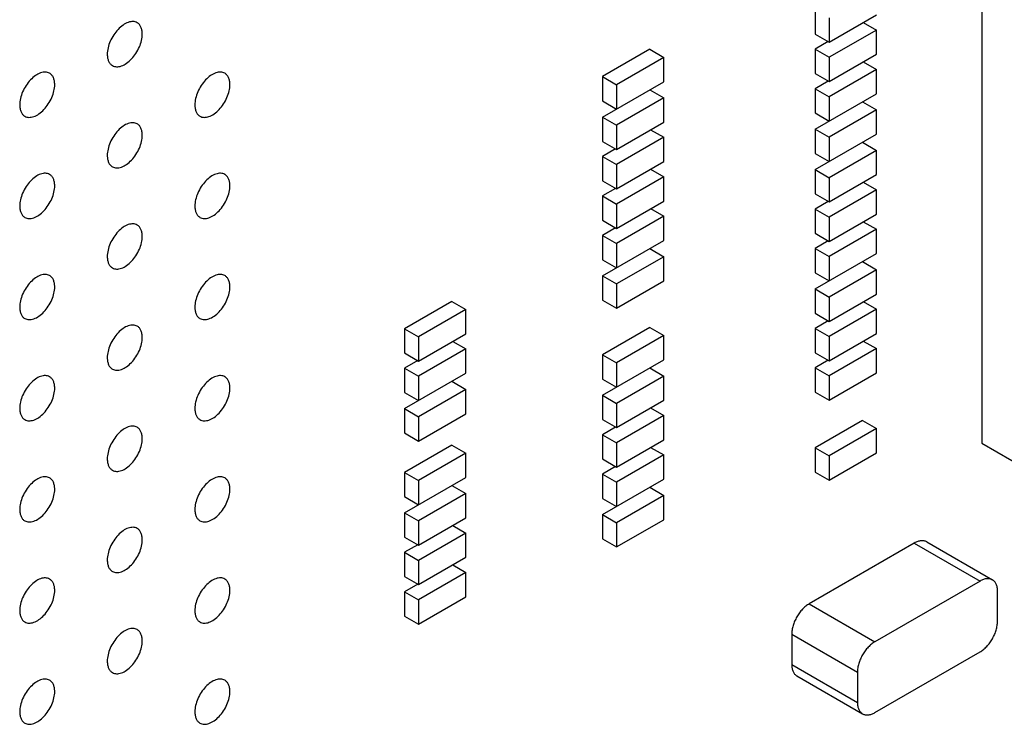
# Model space of a CAD drawing. Header units: inches. Extents: x 0 to 34, y 0 to 22.
# Tile 132 of 176: x 29.648 to 30.443, y 8.515 to 9.084. Entities that reach past the tile are written whole.
import ezdxf

# ---------------------------------------------------------------- set-up
doc = ezdxf.new("R2010")
doc.units = ezdxf.units.IN
doc.header["$LTSCALE"] = 1.87
doc.header["$MEASUREMENT"] = 0
for name, color, linetype in [('02___PRT_ALL_AXES', 7, 'CONTINUOUS'), ('ECAD_698307_01_61_6_FBGA_1_0MM_', 7, 'CONTINUOUS'), ('ECAD_712583_01_16_R_2_0402_PKO_', 7, 'CONTINUOUS'), ('ECAD_C1206_SPARE_75_C1206_REV1', 7, 'CONTINUOUS')]:
    doc.layers.add(name, color=color, linetype=linetype)

msp = doc.modelspace()

# ---------------------------------------------------------------- linework, layer by layer
at = {"layer": '02___PRT_ALL_AXES', "color": 7, "linetype": 'CONTINUOUS'}
for points, knots in [([(29.74293, 9.08115), (29.74244, 9.08143), (29.74135, 9.08188), (29.73956, 9.08215), (29.73763, 9.082), (29.73483, 9.08126), (29.73125, 9.0793), (29.7273, 9.0758), (29.72381, 9.07133), (29.72105, 9.06624), (29.71928, 9.06096), (29.71879, 9.05737), (29.71879, 9.05566)], [0, 0, 0, 0, 0.042842, 0.087441, 0.135298, 0.187275, 0.304489, 0.438213, 0.582466, 0.729664, 0.871609, 1, 1, 1, 1]), ([(29.74707, 9.07199), (29.74707, 9.073), (29.74691, 9.07492), (29.74614, 9.07757), (29.74483, 9.07973), (29.74359, 9.08077), (29.74293, 9.08115)], [0, 0, 0, 0, 0.288094, 0.548173, 0.782164, 1, 1, 1, 1]), ([(29.72293, 9.04651), (29.72342, 9.04622), (29.72451, 9.04577), (29.7263, 9.04551), (29.72823, 9.04565), (29.73103, 9.0464), (29.73461, 9.04835), (29.73856, 9.05185), (29.74206, 9.05633), (29.74482, 9.06141), (29.74659, 9.06669), (29.74707, 9.07029), (29.74707, 9.07199)], [0, 0, 0, 0, 0.042842, 0.087441, 0.135298, 0.187275, 0.304489, 0.438213, 0.582466, 0.729664, 0.871609, 1, 1, 1, 1]), ([(29.71879, 9.05566), (29.71879, 9.05465), (29.71895, 9.05273), (29.71973, 9.05009), (29.72103, 9.04793), (29.72227, 9.04689), (29.72293, 9.04651)], [0, 0, 0, 0, 0.288094, 0.548173, 0.782164, 1, 1, 1, 1]), ([(29.67222, 9.04032), (29.67173, 9.0406), (29.67064, 9.04106), (29.66885, 9.04132), (29.66692, 9.04117), (29.66412, 9.04043), (29.66054, 9.03848), (29.65659, 9.03497), (29.65309, 9.0305), (29.65034, 9.02542), (29.64857, 9.02013), (29.64808, 9.01654), (29.64808, 9.01483)], [0, 0, 0, 0, 0.042842, 0.087441, 0.135298, 0.187275, 0.304489, 0.438213, 0.582466, 0.729664, 0.871609, 1, 1, 1, 1]), ([(29.67636, 9.03117), (29.67636, 9.03217), (29.6762, 9.0341), (29.67543, 9.03674), (29.67412, 9.0389), (29.67288, 9.03994), (29.67222, 9.04032)], [0, 0, 0, 0, 0.288094, 0.548173, 0.782164, 1, 1, 1, 1]), ([(29.81364, 9.04033), (29.81315, 9.04061), (29.81206, 9.04106), (29.81027, 9.04133), (29.80834, 9.04118), (29.80554, 9.04044), (29.80196, 9.03848), (29.79801, 9.03498), (29.79452, 9.03051), (29.79176, 9.02542), (29.78999, 9.02014), (29.7895, 9.01655), (29.7895, 9.01484)], [0, 0, 0, 0, 0.042842, 0.087441, 0.135298, 0.187275, 0.304489, 0.438213, 0.582466, 0.729664, 0.871609, 1, 1, 1, 1]), ([(29.81778, 9.03117), (29.81778, 9.03218), (29.81763, 9.0341), (29.81685, 9.03675), (29.81554, 9.03891), (29.8143, 9.03995), (29.81364, 9.04033)], [0, 0, 0, 0, 0.288094, 0.548173, 0.782164, 1, 1, 1, 1]), ([(29.65222, 9.00568), (29.65271, 9.0054), (29.6538, 9.00494), (29.65559, 9.00468), (29.65752, 9.00483), (29.66032, 9.00557), (29.6639, 9.00752), (29.66785, 9.01103), (29.67135, 9.0155), (29.6741, 9.02058), (29.67588, 9.02587), (29.67636, 9.02946), (29.67636, 9.03117)], [0, 0, 0, 0, 0.042842, 0.087441, 0.135298, 0.187275, 0.304489, 0.438213, 0.582466, 0.729664, 0.871609, 1, 1, 1, 1]), ([(29.79364, 9.00569), (29.79414, 9.0054), (29.79522, 9.00495), (29.79701, 9.00469), (29.79894, 9.00483), (29.80174, 9.00558), (29.80532, 9.00753), (29.80927, 9.01103), (29.81277, 9.01551), (29.81553, 9.02059), (29.8173, 9.02587), (29.81778, 9.02947), (29.81778, 9.03117)], [0, 0, 0, 0, 0.042842, 0.087441, 0.135298, 0.187275, 0.304489, 0.438213, 0.582466, 0.729664, 0.871609, 1, 1, 1, 1]), ([(29.64808, 9.01483), (29.64808, 9.01383), (29.64824, 9.0119), (29.64902, 9.00926), (29.65032, 9.0071), (29.65156, 9.00606), (29.65222, 9.00568)], [0, 0, 0, 0, 0.288094, 0.548173, 0.782164, 1, 1, 1, 1]), ([(29.7895, 9.01484), (29.7895, 9.01384), (29.78966, 9.01191), (29.79044, 9.00927), (29.79174, 9.00711), (29.79298, 9.00607), (29.79364, 9.00569)], [0, 0, 0, 0, 0.288094, 0.548173, 0.782164, 1, 1, 1, 1]), ([(29.74293, 8.9995), (29.74244, 8.99978), (29.74135, 9.00024), (29.73956, 9.0005), (29.73763, 9.00035), (29.73483, 8.99961), (29.73125, 8.99766), (29.7273, 8.99415), (29.72381, 8.98968), (29.72105, 8.9846), (29.71928, 8.97931), (29.71879, 8.97572), (29.71879, 8.97401)], [0, 0, 0, 0, 0.042842, 0.087441, 0.135298, 0.187275, 0.304489, 0.438213, 0.582466, 0.729664, 0.871609, 1, 1, 1, 1]), ([(29.74707, 8.99035), (29.74707, 8.99135), (29.74691, 8.99328), (29.74614, 8.99592), (29.74483, 8.99808), (29.74359, 8.99912), (29.74293, 8.9995)], [0, 0, 0, 0, 0.288094, 0.548173, 0.782164, 1, 1, 1, 1]), ([(29.72293, 8.96486), (29.72342, 8.96458), (29.72451, 8.96412), (29.7263, 8.96386), (29.72823, 8.96401), (29.73103, 8.96475), (29.73461, 8.9667), (29.73856, 8.97021), (29.74206, 8.97468), (29.74482, 8.97976), (29.74659, 8.98505), (29.74707, 8.98864), (29.74707, 8.99035)], [0, 0, 0, 0, 0.042842, 0.087441, 0.135298, 0.187275, 0.304489, 0.438213, 0.582466, 0.729664, 0.871609, 1, 1, 1, 1]), ([(29.71879, 8.97401), (29.71879, 8.97301), (29.71895, 8.97108), (29.71973, 8.96844), (29.72103, 8.96628), (29.72227, 8.96524), (29.72293, 8.96486)], [0, 0, 0, 0, 0.288094, 0.548173, 0.782164, 1, 1, 1, 1]), ([(29.67222, 8.95867), (29.67173, 8.95896), (29.67064, 8.95941), (29.66885, 8.95967), (29.66692, 8.95953), (29.66412, 8.95878), (29.66054, 8.95683), (29.65659, 8.95333), (29.65309, 8.94886), (29.65034, 8.94377), (29.64857, 8.93849), (29.64808, 8.93489), (29.64808, 8.93319)], [0, 0, 0, 0, 0.042842, 0.087441, 0.135298, 0.187275, 0.304489, 0.438213, 0.582466, 0.729664, 0.871609, 1, 1, 1, 1]), ([(29.81364, 8.95868), (29.81315, 8.95896), (29.81206, 8.95942), (29.81027, 8.95968), (29.80834, 8.95953), (29.80554, 8.95879), (29.80196, 8.95684), (29.79801, 8.95333), (29.79452, 8.94886), (29.79176, 8.94378), (29.78999, 8.93849), (29.7895, 8.9349), (29.7895, 8.9332)], [0, 0, 0, 0, 0.042842, 0.087441, 0.135298, 0.187275, 0.304489, 0.438213, 0.582466, 0.729664, 0.871609, 1, 1, 1, 1]), ([(29.67636, 8.94952), (29.67636, 8.95053), (29.6762, 8.95245), (29.67543, 8.95509), (29.67412, 8.95726), (29.67288, 8.95829), (29.67222, 8.95867)], [0, 0, 0, 0, 0.288094, 0.548173, 0.782164, 1, 1, 1, 1]), ([(29.81778, 8.94953), (29.81778, 8.95053), (29.81763, 8.95246), (29.81685, 8.9551), (29.81554, 8.95726), (29.8143, 8.9583), (29.81364, 8.95868)], [0, 0, 0, 0, 0.288094, 0.548173, 0.782164, 1, 1, 1, 1]), ([(29.65222, 8.92403), (29.65271, 8.92375), (29.6538, 8.9233), (29.65559, 8.92303), (29.65752, 8.92318), (29.66032, 8.92392), (29.6639, 8.92588), (29.66785, 8.92938), (29.67135, 8.93385), (29.6741, 8.93894), (29.67588, 8.94422), (29.67636, 8.94781), (29.67636, 8.94952)], [0, 0, 0, 0, 0.042842, 0.087441, 0.135298, 0.187275, 0.304489, 0.438213, 0.582466, 0.729664, 0.871609, 1, 1, 1, 1]), ([(29.79364, 8.92404), (29.79414, 8.92376), (29.79522, 8.9233), (29.79701, 8.92304), (29.79894, 8.92319), (29.80174, 8.92393), (29.80532, 8.92588), (29.80927, 8.92939), (29.81277, 8.93386), (29.81553, 8.93894), (29.8173, 8.94423), (29.81778, 8.94782), (29.81778, 8.94953)], [0, 0, 0, 0, 0.042842, 0.087441, 0.135298, 0.187275, 0.304489, 0.438213, 0.582466, 0.729664, 0.871609, 1, 1, 1, 1]), ([(29.64808, 8.93319), (29.64808, 8.93218), (29.64824, 8.93026), (29.64902, 8.92761), (29.65032, 8.92545), (29.65156, 8.92441), (29.65222, 8.92403)], [0, 0, 0, 0, 0.288094, 0.548173, 0.782164, 1, 1, 1, 1]), ([(29.7895, 8.9332), (29.7895, 8.93219), (29.78966, 8.93027), (29.79044, 8.92762), (29.79174, 8.92546), (29.79298, 8.92442), (29.79364, 8.92404)], [0, 0, 0, 0, 0.288094, 0.548173, 0.782164, 1, 1, 1, 1]), ([(29.74293, 8.91785), (29.74244, 8.91814), (29.74135, 8.91859), (29.73956, 8.91885), (29.73763, 8.91871), (29.73483, 8.91796), (29.73125, 8.91601), (29.7273, 8.91251), (29.72381, 8.90804), (29.72105, 8.90295), (29.71928, 8.89767), (29.71879, 8.89407), (29.71879, 8.89237)], [0, 0, 0, 0, 0.042842, 0.087441, 0.135298, 0.187275, 0.304489, 0.438213, 0.582466, 0.729664, 0.871609, 1, 1, 1, 1]), ([(29.74707, 8.9087), (29.74707, 8.90971), (29.74691, 8.91163), (29.74614, 8.91428), (29.74483, 8.91644), (29.74359, 8.91747), (29.74293, 8.91785)], [0, 0, 0, 0, 0.288094, 0.548173, 0.782164, 1, 1, 1, 1]), ([(29.72293, 8.88321), (29.72342, 8.88293), (29.72451, 8.88248), (29.7263, 8.88221), (29.72823, 8.88236), (29.73103, 8.8831), (29.73461, 8.88506), (29.73856, 8.88856), (29.74206, 8.89303), (29.74482, 8.89812), (29.74659, 8.9034), (29.74707, 8.90699), (29.74707, 8.9087)], [0, 0, 0, 0, 0.042842, 0.087441, 0.135298, 0.187275, 0.304489, 0.438213, 0.582466, 0.729664, 0.871609, 1, 1, 1, 1]), ([(29.71879, 8.89237), (29.71879, 8.89136), (29.71895, 8.88944), (29.71973, 8.88679), (29.72103, 8.88463), (29.72227, 8.88359), (29.72293, 8.88321)], [0, 0, 0, 0, 0.288094, 0.548173, 0.782164, 1, 1, 1, 1]), ([(29.67222, 8.87703), (29.67173, 8.87731), (29.67064, 8.87776), (29.66885, 8.87803), (29.66692, 8.87788), (29.66412, 8.87714), (29.66054, 8.87518), (29.65659, 8.87168), (29.65309, 8.86721), (29.65034, 8.86212), (29.64857, 8.85684), (29.64808, 8.85325), (29.64808, 8.85154)], [0, 0, 0, 0, 0.042842, 0.087441, 0.135298, 0.187275, 0.304489, 0.438213, 0.582466, 0.729664, 0.871609, 1, 1, 1, 1]), ([(29.67636, 8.86787), (29.67636, 8.86888), (29.6762, 8.8708), (29.67543, 8.87345), (29.67412, 8.87561), (29.67288, 8.87664), (29.67222, 8.87703)], [0, 0, 0, 0, 0.288094, 0.548173, 0.782164, 1, 1, 1, 1]), ([(29.81364, 8.87703), (29.81315, 8.87732), (29.81206, 8.87777), (29.81027, 8.87803), (29.80834, 8.87789), (29.80554, 8.87714), (29.80196, 8.87519), (29.79801, 8.87169), (29.79452, 8.86722), (29.79176, 8.86213), (29.78999, 8.85685), (29.7895, 8.85325), (29.7895, 8.85155)], [0, 0, 0, 0, 0.042842, 0.087441, 0.135298, 0.187275, 0.304489, 0.438213, 0.582466, 0.729664, 0.871609, 1, 1, 1, 1]), ([(29.81778, 8.86788), (29.81778, 8.86889), (29.81763, 8.87081), (29.81685, 8.87346), (29.81554, 8.87562), (29.8143, 8.87665), (29.81364, 8.87703)], [0, 0, 0, 0, 0.288094, 0.548173, 0.782164, 1, 1, 1, 1]), ([(29.65222, 8.84239), (29.65271, 8.8421), (29.6538, 8.84165), (29.65559, 8.84139), (29.65752, 8.84153), (29.66032, 8.84228), (29.6639, 8.84423), (29.66785, 8.84773), (29.67135, 8.8522), (29.6741, 8.85729), (29.67588, 8.86257), (29.67636, 8.86617), (29.67636, 8.86787)], [0, 0, 0, 0, 0.042842, 0.087441, 0.135298, 0.187275, 0.304489, 0.438213, 0.582466, 0.729664, 0.871609, 1, 1, 1, 1]), ([(29.79364, 8.84239), (29.79414, 8.84211), (29.79522, 8.84166), (29.79701, 8.84139), (29.79894, 8.84154), (29.80174, 8.84228), (29.80532, 8.84424), (29.80927, 8.84774), (29.81277, 8.85221), (29.81553, 8.8573), (29.8173, 8.86258), (29.81778, 8.86617), (29.81778, 8.86788)], [0, 0, 0, 0, 0.042842, 0.087441, 0.135298, 0.187275, 0.304489, 0.438213, 0.582466, 0.729664, 0.871609, 1, 1, 1, 1]), ([(29.64808, 8.85154), (29.64808, 8.85053), (29.64824, 8.84861), (29.64902, 8.84596), (29.65032, 8.8438), (29.65156, 8.84277), (29.65222, 8.84239)], [0, 0, 0, 0, 0.288094, 0.548173, 0.782164, 1, 1, 1, 1]), ([(29.7895, 8.85155), (29.7895, 8.85054), (29.78966, 8.84862), (29.79044, 8.84597), (29.79174, 8.84381), (29.79298, 8.84277), (29.79364, 8.84239)], [0, 0, 0, 0, 0.288094, 0.548173, 0.782164, 1, 1, 1, 1]), ([(29.74293, 8.83621), (29.74244, 8.83649), (29.74135, 8.83694), (29.73956, 8.83721), (29.73763, 8.83706), (29.73483, 8.83632), (29.73125, 8.83436), (29.7273, 8.83086), (29.72381, 8.82639), (29.72105, 8.8213), (29.71928, 8.81602), (29.71879, 8.81243), (29.71879, 8.81072)], [0, 0, 0, 0, 0.042842, 0.087441, 0.135298, 0.187275, 0.304489, 0.438213, 0.582466, 0.729664, 0.871609, 1, 1, 1, 1]), ([(29.74707, 8.82705), (29.74707, 8.82806), (29.74691, 8.82998), (29.74614, 8.83263), (29.74483, 8.83479), (29.74359, 8.83583), (29.74293, 8.83621)], [0, 0, 0, 0, 0.288094, 0.548173, 0.782164, 1, 1, 1, 1]), ([(29.72293, 8.80157), (29.72342, 8.80128), (29.72451, 8.80083), (29.7263, 8.80057), (29.72823, 8.80071), (29.73103, 8.80146), (29.73461, 8.80341), (29.73856, 8.80691), (29.74206, 8.81138), (29.74482, 8.81647), (29.74659, 8.82175), (29.74707, 8.82535), (29.74707, 8.82705)], [0, 0, 0, 0, 0.042842, 0.087441, 0.135298, 0.187275, 0.304489, 0.438213, 0.582466, 0.729664, 0.871609, 1, 1, 1, 1]), ([(29.71879, 8.81072), (29.71879, 8.80971), (29.71895, 8.80779), (29.71973, 8.80514), (29.72103, 8.80298), (29.72227, 8.80195), (29.72293, 8.80157)], [0, 0, 0, 0, 0.288094, 0.548173, 0.782164, 1, 1, 1, 1]), ([(29.67222, 8.79538), (29.67173, 8.79566), (29.67064, 8.79612), (29.66885, 8.79638), (29.66692, 8.79623), (29.66412, 8.79549), (29.66054, 8.79354), (29.65659, 8.79003), (29.65309, 8.78556), (29.65034, 8.78048), (29.64857, 8.77519), (29.64808, 8.7716), (29.64808, 8.76989)], [0, 0, 0, 0, 0.042842, 0.087441, 0.135298, 0.187275, 0.304489, 0.438213, 0.582466, 0.729664, 0.871609, 1, 1, 1, 1]), ([(29.67636, 8.78622), (29.67636, 8.78723), (29.6762, 8.78915), (29.67543, 8.7918), (29.67412, 8.79396), (29.67288, 8.795), (29.67222, 8.79538)], [0, 0, 0, 0, 0.288094, 0.548173, 0.782164, 1, 1, 1, 1]), ([(29.81364, 8.79539), (29.81315, 8.79567), (29.81206, 8.79612), (29.81027, 8.79639), (29.80834, 8.79624), (29.80554, 8.7955), (29.80196, 8.79354), (29.79801, 8.79004), (29.79452, 8.78557), (29.79176, 8.78048), (29.78999, 8.7752), (29.7895, 8.77161), (29.7895, 8.7699)], [0, 0, 0, 0, 0.042842, 0.087441, 0.135298, 0.187275, 0.304489, 0.438213, 0.582466, 0.729664, 0.871609, 1, 1, 1, 1]), ([(29.81778, 8.78623), (29.81778, 8.78724), (29.81763, 8.78916), (29.81685, 8.79181), (29.81554, 8.79397), (29.8143, 8.79501), (29.81364, 8.79539)], [0, 0, 0, 0, 0.288094, 0.548173, 0.782164, 1, 1, 1, 1]), ([(29.65222, 8.76074), (29.65271, 8.76046), (29.6538, 8.76), (29.65559, 8.75974), (29.65752, 8.75989), (29.66032, 8.76063), (29.6639, 8.76258), (29.66785, 8.76609), (29.67135, 8.77056), (29.6741, 8.77564), (29.67588, 8.78093), (29.67636, 8.78452), (29.67636, 8.78622)], [0, 0, 0, 0, 0.042842, 0.087441, 0.135298, 0.187275, 0.304489, 0.438213, 0.582466, 0.729664, 0.871609, 1, 1, 1, 1]), ([(29.79364, 8.76075), (29.79414, 8.76046), (29.79522, 8.76001), (29.79701, 8.75975), (29.79894, 8.75989), (29.80174, 8.76064), (29.80532, 8.76259), (29.80927, 8.76609), (29.81277, 8.77056), (29.81553, 8.77565), (29.8173, 8.78093), (29.81778, 8.78453), (29.81778, 8.78623)], [0, 0, 0, 0, 0.042842, 0.087441, 0.135298, 0.187275, 0.304489, 0.438213, 0.582466, 0.729664, 0.871609, 1, 1, 1, 1]), ([(29.64808, 8.76989), (29.64808, 8.76889), (29.64824, 8.76696), (29.64902, 8.76432), (29.65032, 8.76216), (29.65156, 8.76112), (29.65222, 8.76074)], [0, 0, 0, 0, 0.288094, 0.548173, 0.782164, 1, 1, 1, 1]), ([(29.7895, 8.7699), (29.7895, 8.76889), (29.78966, 8.76697), (29.79044, 8.76432), (29.79174, 8.76216), (29.79298, 8.76113), (29.79364, 8.76075)], [0, 0, 0, 0, 0.288094, 0.548173, 0.782164, 1, 1, 1, 1]), ([(29.74293, 8.75456), (29.74244, 8.75484), (29.74135, 8.7553), (29.73956, 8.75556), (29.73763, 8.75541), (29.73483, 8.75467), (29.73125, 8.75272), (29.7273, 8.74921), (29.72381, 8.74474), (29.72105, 8.73966), (29.71928, 8.73437), (29.71879, 8.73078), (29.71879, 8.72907)], [0, 0, 0, 0, 0.042842, 0.087441, 0.135298, 0.187275, 0.304489, 0.438213, 0.582466, 0.729664, 0.871609, 1, 1, 1, 1]), ([(29.74707, 8.7454), (29.74707, 8.74641), (29.74691, 8.74834), (29.74614, 8.75098), (29.74483, 8.75314), (29.74359, 8.75418), (29.74293, 8.75456)], [0, 0, 0, 0, 0.288094, 0.548173, 0.782164, 1, 1, 1, 1]), ([(29.72293, 8.71992), (29.72342, 8.71964), (29.72451, 8.71918), (29.7263, 8.71892), (29.72823, 8.71907), (29.73103, 8.71981), (29.73461, 8.72176), (29.73856, 8.72527), (29.74206, 8.72974), (29.74482, 8.73482), (29.74659, 8.74011), (29.74707, 8.7437), (29.74707, 8.7454)], [0, 0, 0, 0, 0.042842, 0.087441, 0.135298, 0.187275, 0.304489, 0.438213, 0.582466, 0.729664, 0.871609, 1, 1, 1, 1]), ([(29.71879, 8.72907), (29.71879, 8.72807), (29.71895, 8.72614), (29.71973, 8.7235), (29.72103, 8.72134), (29.72227, 8.7203), (29.72293, 8.71992)], [0, 0, 0, 0, 0.288094, 0.548173, 0.782164, 1, 1, 1, 1]), ([(29.67222, 8.71373), (29.67173, 8.71402), (29.67064, 8.71447), (29.66885, 8.71473), (29.66692, 8.71459), (29.66412, 8.71384), (29.66054, 8.71189), (29.65659, 8.70839), (29.65309, 8.70391), (29.65034, 8.69883), (29.64857, 8.69355), (29.64808, 8.68995), (29.64808, 8.68825)], [0, 0, 0, 0, 0.042842, 0.087441, 0.135298, 0.187275, 0.304489, 0.438213, 0.582466, 0.729664, 0.871609, 1, 1, 1, 1]), ([(29.67636, 8.70458), (29.67636, 8.70558), (29.6762, 8.70751), (29.67543, 8.71015), (29.67412, 8.71231), (29.67288, 8.71335), (29.67222, 8.71373)], [0, 0, 0, 0, 0.288094, 0.548173, 0.782164, 1, 1, 1, 1]), ([(29.81364, 8.71374), (29.81315, 8.71402), (29.81206, 8.71448), (29.81027, 8.71474), (29.80834, 8.71459), (29.80554, 8.71385), (29.80196, 8.7119), (29.79801, 8.70839), (29.79452, 8.70392), (29.79176, 8.69884), (29.78999, 8.69355), (29.7895, 8.68996), (29.7895, 8.68825)], [0, 0, 0, 0, 0.042842, 0.087441, 0.135298, 0.187275, 0.304489, 0.438213, 0.582466, 0.729664, 0.871609, 1, 1, 1, 1]), ([(29.81778, 8.70459), (29.81778, 8.70559), (29.81763, 8.70752), (29.81685, 8.71016), (29.81554, 8.71232), (29.8143, 8.71336), (29.81364, 8.71374)], [0, 0, 0, 0, 0.288094, 0.548173, 0.782164, 1, 1, 1, 1]), ([(29.65222, 8.67909), (29.65271, 8.67881), (29.6538, 8.67836), (29.65559, 8.67809), (29.65752, 8.67824), (29.66032, 8.67898), (29.6639, 8.68094), (29.66785, 8.68444), (29.67135, 8.68891), (29.6741, 8.694), (29.67588, 8.69928), (29.67636, 8.70287), (29.67636, 8.70458)], [0, 0, 0, 0, 0.042842, 0.087441, 0.135298, 0.187275, 0.304489, 0.438213, 0.582466, 0.729664, 0.871609, 1, 1, 1, 1]), ([(29.79364, 8.6791), (29.79414, 8.67882), (29.79522, 8.67836), (29.79701, 8.6781), (29.79894, 8.67825), (29.80174, 8.67899), (29.80532, 8.68094), (29.80927, 8.68445), (29.81277, 8.68892), (29.81553, 8.694), (29.8173, 8.69929), (29.81778, 8.70288), (29.81778, 8.70459)], [0, 0, 0, 0, 0.042842, 0.087441, 0.135298, 0.187275, 0.304489, 0.438213, 0.582466, 0.729664, 0.871609, 1, 1, 1, 1]), ([(29.64808, 8.68825), (29.64808, 8.68724), (29.64824, 8.68532), (29.64902, 8.68267), (29.65032, 8.68051), (29.65156, 8.67947), (29.65222, 8.67909)], [0, 0, 0, 0, 0.288094, 0.548173, 0.782164, 1, 1, 1, 1]), ([(29.7895, 8.68825), (29.7895, 8.68725), (29.78966, 8.68532), (29.79044, 8.68268), (29.79174, 8.68052), (29.79298, 8.67948), (29.79364, 8.6791)], [0, 0, 0, 0, 0.288094, 0.548173, 0.782164, 1, 1, 1, 1]), ([(29.74293, 8.67291), (29.74244, 8.6732), (29.74135, 8.67365), (29.73956, 8.67391), (29.73763, 8.67377), (29.73483, 8.67302), (29.73125, 8.67107), (29.7273, 8.66757), (29.72381, 8.66309), (29.72105, 8.65801), (29.71928, 8.65273), (29.71879, 8.64913), (29.71879, 8.64743)], [0, 0, 0, 0, 0.042842, 0.087441, 0.135298, 0.187275, 0.304489, 0.438213, 0.582466, 0.729664, 0.871609, 1, 1, 1, 1]), ([(29.74707, 8.66376), (29.74707, 8.66477), (29.74691, 8.66669), (29.74614, 8.66933), (29.74483, 8.67149), (29.74359, 8.67253), (29.74293, 8.67291)], [0, 0, 0, 0, 0.288094, 0.548173, 0.782164, 1, 1, 1, 1]), ([(29.72293, 8.63827), (29.72342, 8.63799), (29.72451, 8.63754), (29.7263, 8.63727), (29.72823, 8.63742), (29.73103, 8.63816), (29.73461, 8.64012), (29.73856, 8.64362), (29.74206, 8.64809), (29.74482, 8.65318), (29.74659, 8.65846), (29.74707, 8.66205), (29.74707, 8.66376)], [0, 0, 0, 0, 0.042842, 0.087441, 0.135298, 0.187275, 0.304489, 0.438213, 0.582466, 0.729664, 0.871609, 1, 1, 1, 1]), ([(29.71879, 8.64743), (29.71879, 8.64642), (29.71895, 8.6445), (29.71973, 8.64185), (29.72103, 8.63969), (29.72227, 8.63865), (29.72293, 8.63827)], [0, 0, 0, 0, 0.288094, 0.548173, 0.782164, 1, 1, 1, 1]), ([(29.67222, 8.63208), (29.67173, 8.63237), (29.67064, 8.63282), (29.66885, 8.63308), (29.66692, 8.63294), (29.66412, 8.6322), (29.66054, 8.63024), (29.65659, 8.62674), (29.65309, 8.62227), (29.65034, 8.61718), (29.64857, 8.6119), (29.64808, 8.6083), (29.64808, 8.6066)], [0, 0, 0, 0, 0.042842, 0.087441, 0.135298, 0.187275, 0.304489, 0.438213, 0.582466, 0.729664, 0.871609, 1, 1, 1, 1]), ([(29.67636, 8.62293), (29.67636, 8.62394), (29.6762, 8.62586), (29.67543, 8.62851), (29.67412, 8.63067), (29.67288, 8.6317), (29.67222, 8.63208)], [0, 0, 0, 0, 0.288094, 0.548173, 0.782164, 1, 1, 1, 1]), ([(29.81364, 8.63209), (29.81315, 8.63238), (29.81206, 8.63283), (29.81027, 8.63309), (29.80834, 8.63295), (29.80554, 8.6322), (29.80196, 8.63025), (29.79801, 8.62675), (29.79452, 8.62227), (29.79176, 8.61719), (29.78999, 8.61191), (29.7895, 8.60831), (29.7895, 8.60661)], [0, 0, 0, 0, 0.042842, 0.087441, 0.135298, 0.187275, 0.304489, 0.438213, 0.582466, 0.729664, 0.871609, 1, 1, 1, 1]), ([(29.81778, 8.62294), (29.81778, 8.62395), (29.81763, 8.62587), (29.81685, 8.62851), (29.81554, 8.63068), (29.8143, 8.63171), (29.81364, 8.63209)], [0, 0, 0, 0, 0.288094, 0.548173, 0.782164, 1, 1, 1, 1]), ([(29.65222, 8.59745), (29.65271, 8.59716), (29.6538, 8.59671), (29.65559, 8.59644), (29.65752, 8.59659), (29.66032, 8.59733), (29.6639, 8.59929), (29.66785, 8.60279), (29.67135, 8.60726), (29.6741, 8.61235), (29.67588, 8.61763), (29.67636, 8.62122), (29.67636, 8.62293)], [0, 0, 0, 0, 0.042842, 0.087441, 0.135298, 0.187275, 0.304489, 0.438213, 0.582466, 0.729664, 0.871609, 1, 1, 1, 1]), ([(29.79364, 8.59745), (29.79414, 8.59717), (29.79522, 8.59672), (29.79701, 8.59645), (29.79894, 8.5966), (29.80174, 8.59734), (29.80532, 8.5993), (29.80927, 8.6028), (29.81277, 8.60727), (29.81553, 8.61236), (29.8173, 8.61764), (29.81778, 8.62123), (29.81778, 8.62294)], [0, 0, 0, 0, 0.042842, 0.087441, 0.135298, 0.187275, 0.304489, 0.438213, 0.582466, 0.729664, 0.871609, 1, 1, 1, 1]), ([(29.64808, 8.6066), (29.64808, 8.60559), (29.64824, 8.60367), (29.64902, 8.60102), (29.65032, 8.59886), (29.65156, 8.59783), (29.65222, 8.59745)], [0, 0, 0, 0, 0.288094, 0.548173, 0.782164, 1, 1, 1, 1]), ([(29.7895, 8.60661), (29.7895, 8.6056), (29.78966, 8.60368), (29.79044, 8.60103), (29.79174, 8.59887), (29.79298, 8.59783), (29.79364, 8.59745)], [0, 0, 0, 0, 0.288094, 0.548173, 0.782164, 1, 1, 1, 1]), ([(29.74293, 8.59126), (29.74244, 8.59155), (29.74135, 8.592), (29.73956, 8.59227), (29.73763, 8.59212), (29.73483, 8.59138), (29.73125, 8.58942), (29.7273, 8.58592), (29.72381, 8.58145), (29.72105, 8.57636), (29.71928, 8.57108), (29.71879, 8.56749), (29.71879, 8.56578)], [0, 0, 0, 0, 0.042842, 0.087441, 0.135298, 0.187275, 0.304489, 0.438213, 0.582466, 0.729664, 0.871609, 1, 1, 1, 1]), ([(29.74707, 8.58211), (29.74707, 8.58312), (29.74691, 8.58504), (29.74614, 8.58769), (29.74483, 8.58985), (29.74359, 8.59088), (29.74293, 8.59126)], [0, 0, 0, 0, 0.288094, 0.548173, 0.782164, 1, 1, 1, 1]), ([(29.72293, 8.55663), (29.72342, 8.55634), (29.72451, 8.55589), (29.7263, 8.55563), (29.72823, 8.55577), (29.73103, 8.55651), (29.73461, 8.55847), (29.73856, 8.56197), (29.74206, 8.56644), (29.74482, 8.57153), (29.74659, 8.57681), (29.74707, 8.58041), (29.74707, 8.58211)], [0, 0, 0, 0, 0.042842, 0.087441, 0.135298, 0.187275, 0.304489, 0.438213, 0.582466, 0.729664, 0.871609, 1, 1, 1, 1]), ([(29.71879, 8.56578), (29.71879, 8.56477), (29.71895, 8.56285), (29.71973, 8.5602), (29.72103, 8.55804), (29.72227, 8.55701), (29.72293, 8.55663)], [0, 0, 0, 0, 0.288094, 0.548173, 0.782164, 1, 1, 1, 1]), ([(29.67222, 8.55044), (29.67173, 8.55072), (29.67064, 8.55117), (29.66885, 8.55144), (29.66692, 8.55129), (29.66412, 8.55055), (29.66054, 8.54859), (29.65659, 8.54509), (29.65309, 8.54062), (29.65034, 8.53553), (29.64857, 8.53025), (29.64808, 8.52666), (29.64808, 8.52495)], [0, 0, 0, 0, 0.042842, 0.087441, 0.135298, 0.187275, 0.304489, 0.438213, 0.582466, 0.729664, 0.871609, 1, 1, 1, 1]), ([(29.67636, 8.54128), (29.67636, 8.54229), (29.6762, 8.54421), (29.67543, 8.54686), (29.67412, 8.54902), (29.67288, 8.55006), (29.67222, 8.55044)], [0, 0, 0, 0, 0.288094, 0.548173, 0.782164, 1, 1, 1, 1]), ([(29.81364, 8.55045), (29.81315, 8.55073), (29.81206, 8.55118), (29.81027, 8.55145), (29.80834, 8.5513), (29.80554, 8.55056), (29.80196, 8.5486), (29.79801, 8.5451), (29.79452, 8.54063), (29.79176, 8.53554), (29.78999, 8.53026), (29.7895, 8.52667), (29.7895, 8.52496)], [0, 0, 0, 0, 0.042842, 0.087441, 0.135298, 0.187275, 0.304489, 0.438213, 0.582466, 0.729664, 0.871609, 1, 1, 1, 1]), ([(29.81778, 8.54129), (29.81778, 8.5423), (29.81763, 8.54422), (29.81685, 8.54687), (29.81554, 8.54903), (29.8143, 8.55006), (29.81364, 8.55045)], [0, 0, 0, 0, 0.288094, 0.548173, 0.782164, 1, 1, 1, 1]), ([(29.65222, 8.5158), (29.65271, 8.51551), (29.6538, 8.51506), (29.65559, 8.5148), (29.65752, 8.51494), (29.66032, 8.51569), (29.6639, 8.51764), (29.66785, 8.52114), (29.67135, 8.52562), (29.6741, 8.5307), (29.67588, 8.53598), (29.67636, 8.53958), (29.67636, 8.54128)], [0, 0, 0, 0, 0.042842, 0.087441, 0.135298, 0.187275, 0.304489, 0.438213, 0.582466, 0.729664, 0.871609, 1, 1, 1, 1]), ([(29.79364, 8.51581), (29.79414, 8.51552), (29.79522, 8.51507), (29.79701, 8.51481), (29.79894, 8.51495), (29.80174, 8.51569), (29.80532, 8.51765), (29.80927, 8.52115), (29.81277, 8.52562), (29.81553, 8.53071), (29.8173, 8.53599), (29.81778, 8.53959), (29.81778, 8.54129)], [0, 0, 0, 0, 0.042842, 0.087441, 0.135298, 0.187275, 0.304489, 0.438213, 0.582466, 0.729664, 0.871609, 1, 1, 1, 1]), ([(29.64808, 8.52495), (29.64808, 8.52394), (29.64824, 8.52202), (29.64902, 8.51938), (29.65032, 8.51722), (29.65156, 8.51618), (29.65222, 8.5158)], [0, 0, 0, 0, 0.288094, 0.548173, 0.782164, 1, 1, 1, 1]), ([(29.7895, 8.52496), (29.7895, 8.52395), (29.78966, 8.52203), (29.79044, 8.51938), (29.79174, 8.51722), (29.79298, 8.51619), (29.79364, 8.51581)], [0, 0, 0, 0, 0.288094, 0.548173, 0.782164, 1, 1, 1, 1])]:
    msp.add_open_spline(points, degree=3, knots=knots, dxfattribs=at)
at = {"layer": 'ECAD_698307_01_61_6_FBGA_1_0MM_', "color": 7, "linetype": 'CONTINUOUS'}
for p, q in [((30.42489, 9.28821), (30.42489, 8.74175)), ((30.42489, 8.74175), (30.46802, 8.71685))]:
    msp.add_line(p, q, dxfattribs=at)
at = {"layer": 'ECAD_712583_01_16_R_2_0402_PKO_', "color": 7, "linetype": 'CONTINUOUS'}
for p, q in [((30.29028, 9.09158), (30.29028, 9.07198)), ((30.3016, 9.06545), (30.33978, 9.0875)), ((30.3016, 9.08504), (30.3016, 9.06545)), ((30.32918, 9.08137), (30.33978, 9.07525)), ((30.29028, 9.07198), (30.3016, 9.06545)), ((30.33978, 9.07525), (30.3016, 9.0532)), ((30.33978, 9.05565), (30.33978, 9.07525)), ((30.30089, 9.06586), (30.29028, 9.05973)), ((30.15673, 9.05966), (30.11854, 9.03761)), ((30.15673, 9.05966), (30.16804, 9.05313)), ((30.29028, 9.05973), (30.3016, 9.0532)), ((30.29028, 9.05973), (30.29028, 9.04014)), ((30.3016, 9.03361), (30.33978, 9.05565)), ((30.16804, 9.05313), (30.12986, 9.03108)), ((30.16804, 9.03353), (30.16804, 9.05313)), ((30.3016, 9.0532), (30.3016, 9.03361)), ((30.32918, 9.04953), (30.33978, 9.04341)), ((30.29028, 9.04014), (30.3016, 9.03361)), ((30.33978, 9.04341), (30.3016, 9.02136)), ((30.33978, 9.02381), (30.33978, 9.04341)), ((30.11854, 9.03761), (30.12986, 9.03108)), ((30.11854, 9.03761), (30.11854, 9.01802)), ((30.11854, 9.00496), (30.16804, 9.03353)), ((30.12986, 9.03108), (30.12986, 9.01149)), ((30.30089, 9.03402), (30.29028, 9.02789)), ((30.15673, 9.027), (30.16804, 9.02047)), ((30.29028, 9.02789), (30.3016, 9.02136)), ((30.29028, 9.02789), (30.29028, 9.0083)), ((30.29028, 8.99523), (30.33978, 9.02381)), ((30.11854, 9.01802), (30.12986, 9.01149)), ((30.16804, 9.02047), (30.12986, 8.99842)), ((30.16804, 9.00087), (30.16804, 9.02047)), ((30.3016, 9.02136), (30.3016, 9.00176)), ((30.32847, 9.01728), (30.33978, 9.01075)), ((30.29028, 9.0083), (30.3016, 9.00176)), ((30.33978, 9.01075), (30.3016, 8.9887)), ((30.33978, 8.99115), (30.33978, 9.01075)), ((30.11854, 9.00496), (30.12986, 8.99842)), ((30.11854, 9.00496), (30.11854, 8.98536)), ((30.12986, 8.97883), (30.16804, 9.00087)), ((30.12986, 8.99842), (30.12986, 8.97883)), ((30.15743, 8.99475), (30.16804, 8.98863)), ((30.29028, 8.99523), (30.3016, 8.9887)), ((30.29028, 8.99523), (30.29028, 8.97564)), ((30.29028, 8.96257), (30.33978, 8.99115)), ((30.11854, 8.98536), (30.12986, 8.97883)), ((30.16804, 8.98863), (30.12986, 8.96658)), ((30.16804, 8.96903), (30.16804, 8.98863)), ((30.3016, 8.9887), (30.3016, 8.96911)), ((30.32847, 8.98462), (30.33978, 8.97809)), ((30.12915, 8.97924), (30.11854, 8.97311)), ((30.29028, 8.97564), (30.3016, 8.96911)), ((30.33978, 8.97809), (30.3016, 8.95604)), ((30.33978, 8.95849), (30.33978, 8.97809)), ((30.11854, 8.97311), (30.12986, 8.96658)), ((30.11854, 8.97311), (30.11854, 8.95352)), ((30.12986, 8.94699), (30.16804, 8.96903)), ((30.12986, 8.96658), (30.12986, 8.94699)), ((30.15743, 8.96291), (30.16804, 8.95679)), ((30.29028, 8.96257), (30.3016, 8.95604)), ((30.29028, 8.96257), (30.29028, 8.94298)), ((30.11854, 8.95352), (30.12986, 8.94699)), ((30.16804, 8.95679), (30.12986, 8.93474)), ((30.16804, 8.93719), (30.16804, 8.95679)), ((30.3016, 8.93645), (30.33978, 8.95849)), ((30.3016, 8.95604), (30.3016, 8.93645)), ((30.32918, 8.95237), (30.33978, 8.94625)), ((30.12915, 8.94739), (30.11854, 8.94127)), ((30.33978, 8.94625), (30.3016, 8.9242)), ((30.33978, 8.92665), (30.33978, 8.94625)), ((30.11854, 8.94127), (30.12986, 8.93474)), ((30.11854, 8.94127), (30.11854, 8.92168)), ((30.12986, 8.91514), (30.16804, 8.93719)), ((30.29028, 8.94298), (30.3016, 8.93645)), ((30.30089, 8.93686), (30.29028, 8.93073)), ((30.12986, 8.93474), (30.12986, 8.91514)), ((30.15743, 8.93107), (30.16804, 8.92494)), ((30.29028, 8.93073), (30.3016, 8.9242)), ((30.29028, 8.93073), (30.29028, 8.91114)), ((30.11854, 8.92168), (30.12986, 8.91514)), ((30.16804, 8.92494), (30.12986, 8.9029)), ((30.16804, 8.90535), (30.16804, 8.92494)), ((30.3016, 8.9046), (30.33978, 8.92665)), ((30.3016, 8.9242), (30.3016, 8.9046)), ((30.32918, 8.92053), (30.33978, 8.9144)), ((30.12915, 8.91555), (30.11854, 8.90943)), ((30.33978, 8.9144), (30.3016, 8.89236)), ((30.33978, 8.89481), (30.33978, 8.9144)), ((30.11854, 8.90943), (30.12986, 8.9029)), ((30.11854, 8.90943), (30.11854, 8.88983)), ((30.11854, 8.87677), (30.16804, 8.90535)), ((30.29028, 8.91114), (30.3016, 8.9046)), ((30.30089, 8.90501), (30.29028, 8.89889)), ((30.12986, 8.9029), (30.12986, 8.8833)), ((30.15673, 8.89882), (30.16804, 8.89228)), ((30.29028, 8.89889), (30.3016, 8.89236)), ((30.29028, 8.89889), (30.29028, 8.87929)), ((30.11854, 8.88983), (30.12986, 8.8833)), ((30.16804, 8.89228), (30.12986, 8.87024)), ((30.16804, 8.87269), (30.16804, 8.89228)), ((30.29028, 8.86623), (30.33978, 8.89481)), ((30.3016, 8.89236), (30.3016, 8.87276)), ((30.32847, 8.88828), (30.33978, 8.88175)), ((30.33978, 8.88175), (30.3016, 8.8597)), ((30.33978, 8.86215), (30.33978, 8.88175)), ((30.11854, 8.87677), (30.12986, 8.87024)), ((30.11854, 8.87677), (30.11854, 8.85717)), ((30.12986, 8.85064), (30.16804, 8.87269)), ((30.29028, 8.87929), (30.3016, 8.87276)), ((30.12986, 8.87024), (30.12986, 8.85064)), ((30.29028, 8.86623), (30.3016, 8.8597)), ((30.29028, 8.86623), (30.29028, 8.84664)), ((29.997, 8.85619), (29.95881, 8.83414)), ((29.997, 8.85619), (30.00831, 8.84966)), ((30.11854, 8.85717), (30.12986, 8.85064)), ((30.3016, 8.8401), (30.33978, 8.86215)), ((30.3016, 8.8597), (30.3016, 8.8401)), ((30.32918, 8.85603), (30.33978, 8.8499)), ((30.00831, 8.84966), (29.97013, 8.82761)), ((30.00831, 8.83006), (30.00831, 8.84966)), ((30.33978, 8.8499), (30.3016, 8.82786)), ((30.33978, 8.83031), (30.33978, 8.8499)), ((30.29028, 8.84664), (30.3016, 8.8401)), ((30.30089, 8.84051), (30.29028, 8.83439)), ((29.95881, 8.83414), (29.97013, 8.82761)), ((29.95881, 8.83414), (29.95881, 8.81455)), ((30.15673, 8.83513), (30.11854, 8.81309)), ((30.15673, 8.83513), (30.16804, 8.8286)), ((30.29028, 8.83439), (30.3016, 8.82786)), ((30.29028, 8.83439), (30.29028, 8.81479)), ((29.97013, 8.80801), (30.00831, 8.83006)), ((29.97013, 8.82761), (29.97013, 8.80801)), ((30.16804, 8.8286), (30.12986, 8.80655)), ((30.16804, 8.809), (30.16804, 8.8286)), ((30.3016, 8.80826), (30.33978, 8.83031)), ((30.3016, 8.82786), (30.3016, 8.80826)), ((30.32918, 8.82418), (30.33978, 8.81806)), ((30.00831, 8.81781), (29.97013, 8.79577)), ((29.99771, 8.82394), (30.00831, 8.81781)), ((30.00831, 8.79822), (30.00831, 8.81781)), ((30.33978, 8.81806), (30.3016, 8.79601)), ((30.33978, 8.79847), (30.33978, 8.81806)), ((29.95881, 8.81455), (29.97013, 8.80801)), ((29.96942, 8.80842), (29.95881, 8.8023)), ((30.11854, 8.81309), (30.12986, 8.80655)), ((30.11854, 8.81309), (30.11854, 8.79349)), ((30.11854, 8.78043), (30.16804, 8.809)), ((30.29028, 8.81479), (30.3016, 8.80826)), ((30.30089, 8.80867), (30.29028, 8.80255)), ((29.95881, 8.8023), (29.97013, 8.79577)), ((29.95881, 8.8023), (29.95881, 8.7827)), ((30.12986, 8.80655), (30.12986, 8.78696)), ((30.15673, 8.80247), (30.16804, 8.79594)), ((30.29028, 8.80255), (30.3016, 8.79601)), ((30.29028, 8.80255), (30.29028, 8.78295)), ((29.95881, 8.76964), (30.00831, 8.79822)), ((29.97013, 8.79577), (29.97013, 8.77617)), ((30.11854, 8.79349), (30.12986, 8.78696)), ((30.16804, 8.79594), (30.12986, 8.77389)), ((30.16804, 8.77635), (30.16804, 8.79594)), ((30.3016, 8.77642), (30.33978, 8.79847)), ((30.3016, 8.79601), (30.3016, 8.77642)), ((30.00831, 8.78515), (29.97013, 8.76311)), ((29.997, 8.79169), (30.00831, 8.78515)), ((30.00831, 8.76556), (30.00831, 8.78515)), ((29.95881, 8.7827), (29.97013, 8.77617)), ((30.11854, 8.78043), (30.12986, 8.77389)), ((30.11854, 8.78043), (30.11854, 8.76083)), ((30.29028, 8.78295), (30.3016, 8.77642)), ((29.95881, 8.76964), (29.97013, 8.76311)), ((29.95881, 8.76964), (29.95881, 8.75005)), ((30.12986, 8.7543), (30.16804, 8.77635)), ((30.12986, 8.77389), (30.12986, 8.7543)), ((30.15743, 8.77022), (30.16804, 8.7641)), ((29.97013, 8.74351), (30.00831, 8.76556)), ((29.97013, 8.76311), (29.97013, 8.74351)), ((30.11854, 8.76083), (30.12986, 8.7543)), ((30.16804, 8.7641), (30.12986, 8.74205)), ((30.16804, 8.7445), (30.16804, 8.7641)), ((30.12915, 8.75471), (30.11854, 8.74858)), ((30.32847, 8.76009), (30.29028, 8.73805)), ((30.33978, 8.75356), (30.3016, 8.73151)), ((30.32847, 8.76009), (30.33978, 8.75356)), ((30.33978, 8.73396), (30.33978, 8.75356)), ((29.95881, 8.75005), (29.97013, 8.74351)), ((30.11854, 8.74858), (30.12986, 8.74205)), ((30.11854, 8.74858), (30.11854, 8.72899)), ((29.997, 8.74025), (29.95881, 8.7182)), ((29.997, 8.74025), (30.00831, 8.73372)), ((30.12986, 8.72246), (30.16804, 8.7445)), ((30.12986, 8.74205), (30.12986, 8.72246)), ((30.15743, 8.73838), (30.16804, 8.73226)), ((30.29028, 8.73805), (30.3016, 8.73151)), ((30.29028, 8.73805), (30.29028, 8.71845)), ((30.00831, 8.73372), (29.97013, 8.71167)), ((30.00831, 8.71412), (30.00831, 8.73372)), ((30.11854, 8.72899), (30.12986, 8.72246)), ((30.16804, 8.73226), (30.12986, 8.71021)), ((30.16804, 8.71266), (30.16804, 8.73226)), ((30.3016, 8.71192), (30.33978, 8.73396)), ((30.3016, 8.73151), (30.3016, 8.71192)), ((30.12915, 8.72287), (30.11854, 8.71674)), ((29.95881, 8.7182), (29.97013, 8.71167)), ((29.95881, 8.7182), (29.95881, 8.69861)), ((29.95881, 8.68554), (30.00831, 8.71412)), ((30.11854, 8.71674), (30.12986, 8.71021)), ((30.11854, 8.71674), (30.11854, 8.69715)), ((30.29028, 8.71845), (30.3016, 8.71192)), ((29.97013, 8.71167), (29.97013, 8.69208)), ((29.997, 8.70759), (30.00831, 8.70106)), ((30.11854, 8.68408), (30.16804, 8.71266)), ((30.12986, 8.71021), (30.12986, 8.69061)), ((30.15673, 8.70613), (30.16804, 8.6996)), ((29.95881, 8.69861), (29.97013, 8.69208)), ((30.00831, 8.70106), (29.97013, 8.67901)), ((30.00831, 8.68146), (30.00831, 8.70106)), ((30.11854, 8.69715), (30.12986, 8.69061)), ((30.16804, 8.6996), (30.12986, 8.67755)), ((30.16804, 8.68), (30.16804, 8.6996)), ((29.95881, 8.68554), (29.97013, 8.67901)), ((29.95881, 8.68554), (29.95881, 8.66595)), ((29.97013, 8.65942), (30.00831, 8.68146)), ((30.11854, 8.68408), (30.12986, 8.67755)), ((30.11854, 8.68408), (30.11854, 8.66449)), ((29.97013, 8.67901), (29.97013, 8.65942)), ((29.99771, 8.67534), (30.00831, 8.66922)), ((30.12986, 8.65796), (30.16804, 8.68)), ((30.12986, 8.67755), (30.12986, 8.65796)), ((29.95881, 8.66595), (29.97013, 8.65942)), ((30.00831, 8.66922), (29.97013, 8.64717)), ((30.00831, 8.64962), (30.00831, 8.66922)), ((29.96942, 8.65983), (29.95881, 8.6537)), ((30.11854, 8.66449), (30.12986, 8.65796)), ((29.95881, 8.6537), (29.97013, 8.64717)), ((29.95881, 8.6537), (29.95881, 8.63411)), ((29.97013, 8.62757), (30.00831, 8.64962)), ((29.97013, 8.64717), (29.97013, 8.62757)), ((29.99771, 8.6435), (30.00831, 8.63737)), ((29.95881, 8.63411), (29.97013, 8.62757)), ((30.00831, 8.63737), (29.97013, 8.61533)), ((30.00831, 8.61778), (30.00831, 8.63737)), ((29.96942, 8.62798), (29.95881, 8.62186)), ((29.95881, 8.62186), (29.97013, 8.61533)), ((29.95881, 8.62186), (29.95881, 8.60226)), ((29.97013, 8.59573), (30.00831, 8.61778)), ((29.97013, 8.61533), (29.97013, 8.59573)), ((29.95881, 8.60226), (29.97013, 8.59573))]:
    msp.add_line(p, q, dxfattribs=at)
at = {"layer": 'ECAD_C1206_SPARE_75_C1206_REV1', "color": 7, "linetype": 'CONTINUOUS'}
for p, q in [((30.37039, 8.66108), (30.28554, 8.61209)), ((30.37039, 8.66108), (30.42343, 8.63046)), ((30.38039, 8.66207), (30.43343, 8.63145)), ((30.42343, 8.63046), (30.33857, 8.58147)), ((30.43757, 8.5978), (30.43757, 8.6223)), ((30.28554, 8.61209), (30.33857, 8.58147)), ((30.2714, 8.58759), (30.32443, 8.55697)), ((30.2714, 8.58759), (30.2714, 8.5631)), ((30.33857, 8.52431), (30.42343, 8.57331)), ((30.2714, 8.5631), (30.32443, 8.53248)), ((30.27554, 8.55394), (30.32857, 8.52332)), ((30.32443, 8.55697), (30.32443, 8.53248))]:
    msp.add_line(p, q, dxfattribs=at)
for points, knots in [([(30.38039, 8.66207), (30.38007, 8.66226), (30.37937, 8.66259), (30.37824, 8.6629), (30.37704, 8.66303), (30.37578, 8.66299), (30.37447, 8.66277), (30.37312, 8.66238), (30.37174, 8.66181), (30.37084, 8.66134), (30.37039, 8.66108)], [0, 0, 0, 0, 0.10801, 0.218056, 0.331999, 0.451349, 0.577253, 0.710495, 0.851471, 1, 1, 1, 1]), ([(30.43343, 8.63145), (30.4331, 8.63164), (30.4324, 8.63197), (30.43128, 8.63228), (30.43007, 8.63241), (30.42881, 8.63237), (30.4275, 8.63215), (30.42615, 8.63176), (30.42478, 8.63119), (30.42388, 8.63072), (30.42343, 8.63046)], [0, 0, 0, 0, 0.10801, 0.218056, 0.331999, 0.451349, 0.577253, 0.710495, 0.851471, 1, 1, 1, 1]), ([(30.43757, 8.6223), (30.43757, 8.62282), (30.43753, 8.62383), (30.43733, 8.6253), (30.43699, 8.62667), (30.43653, 8.62791), (30.43593, 8.62903), (30.43522, 8.63), (30.43438, 8.63082), (30.43375, 8.63126), (30.43343, 8.63145)], [0, 0, 0, 0, 0.148526, 0.2895, 0.42274, 0.548643, 0.667994, 0.781938, 0.891988, 1, 1, 1, 1]), ([(30.28554, 8.61209), (30.28507, 8.61182), (30.28412, 8.61121), (30.28275, 8.61018), (30.28141, 8.60902), (30.2801, 8.60772), (30.27885, 8.60631), (30.27766, 8.6048), (30.27655, 8.60321), (30.27552, 8.60154), (30.27459, 8.59982), (30.27377, 8.59806), (30.27305, 8.59627), (30.27246, 8.59449), (30.27199, 8.59271), (30.27165, 8.59096), (30.27145, 8.58926), (30.2714, 8.58814), (30.2714, 8.58759)], [0, 0, 0, 0, 0.055813, 0.114181, 0.174794, 0.237357, 0.301552, 0.366998, 0.433289, 0.500006, 0.566723, 0.633014, 0.698458, 0.762652, 0.825213, 0.885824, 0.94419, 1, 1, 1, 1]), ([(30.42343, 8.57331), (30.4239, 8.57358), (30.42484, 8.57418), (30.42622, 8.57521), (30.42756, 8.57638), (30.42886, 8.57767), (30.43011, 8.57908), (30.4313, 8.58059), (30.43242, 8.58219), (30.43344, 8.58386), (30.43437, 8.58558), (30.4352, 8.58734), (30.43591, 8.58912), (30.43651, 8.59091), (30.43697, 8.59269), (30.43731, 8.59444), (30.43752, 8.59614), (30.43757, 8.59726), (30.43757, 8.5978)], [0, 0, 0, 0, 0.055813, 0.114181, 0.174794, 0.237357, 0.301552, 0.366998, 0.433289, 0.500006, 0.566723, 0.633014, 0.698458, 0.762652, 0.825213, 0.885824, 0.94419, 1, 1, 1, 1]), ([(30.33857, 8.58147), (30.3381, 8.58119), (30.33715, 8.58059), (30.33578, 8.57956), (30.33444, 8.5784), (30.33314, 8.5771), (30.33188, 8.57569), (30.3307, 8.57418), (30.32958, 8.57259), (30.32856, 8.57092), (30.32763, 8.5692), (30.3268, 8.56744), (30.32609, 8.56565), (30.32549, 8.56386), (30.32502, 8.56209), (30.32469, 8.56034), (30.32448, 8.55864), (30.32443, 8.55752), (30.32443, 8.55697)], [0, 0, 0, 0, 0.055813, 0.114181, 0.174794, 0.237357, 0.301552, 0.366998, 0.433289, 0.500006, 0.566723, 0.633014, 0.698458, 0.762652, 0.825213, 0.885824, 0.94419, 1, 1, 1, 1]), ([(30.2714, 8.5631), (30.2714, 8.56258), (30.27144, 8.56156), (30.27164, 8.56009), (30.27197, 8.55873), (30.27244, 8.55748), (30.27303, 8.55637), (30.27375, 8.55539), (30.27458, 8.55457), (30.27521, 8.55413), (30.27554, 8.55394)], [0, 0, 0, 0, 0.148526, 0.2895, 0.42274, 0.548643, 0.667994, 0.781938, 0.891988, 1, 1, 1, 1]), ([(30.32443, 8.53248), (30.32443, 8.53196), (30.32447, 8.53094), (30.32467, 8.52947), (30.32501, 8.52811), (30.32547, 8.52686), (30.32607, 8.52575), (30.32678, 8.52477), (30.32761, 8.52395), (30.32824, 8.52351), (30.32857, 8.52332)], [0, 0, 0, 0, 0.148526, 0.2895, 0.42274, 0.548643, 0.667994, 0.781938, 0.891988, 1, 1, 1, 1]), ([(30.32857, 8.52332), (30.3289, 8.52313), (30.3296, 8.52281), (30.33072, 8.5225), (30.33192, 8.52236), (30.33319, 8.52241), (30.3345, 8.52263), (30.33585, 8.52302), (30.33722, 8.52358), (30.33812, 8.52405), (30.33857, 8.52431)], [0, 0, 0, 0, 0.10801, 0.218056, 0.331999, 0.451349, 0.577253, 0.710495, 0.851471, 1, 1, 1, 1])]:
    msp.add_open_spline(points, degree=3, knots=knots, dxfattribs=at)

doc.saveas('drawing.dxf')
